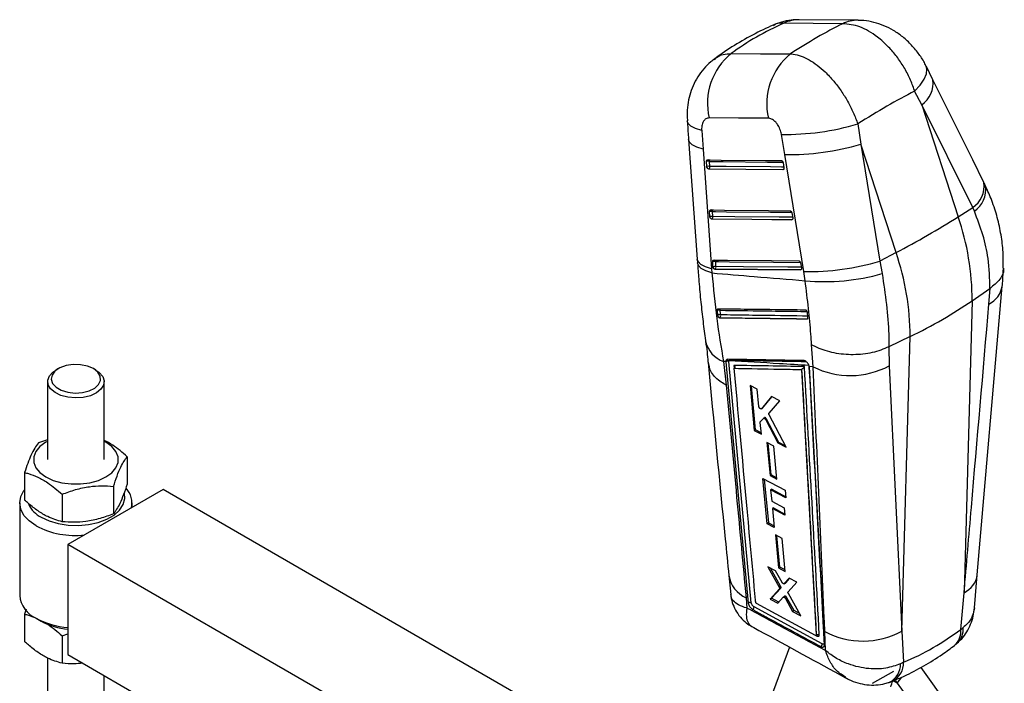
# Model space of a CAD drawing. Extents: x 42 to 497, y 26 to 378.
# Tile 19 of 19: x 311 to 466, y 274 to 378. Entities that reach past the tile are written whole.
import ezdxf

# ---------------------------------------------------------------- set-up
doc = ezdxf.new("R2010")
doc.units = 0
doc.header["$LTSCALE"] = 1.333333
doc.layers.get('0').update_dxf_attribs({"linetype": 'CONTINUOUS'})

msp = doc.modelspace()

# ---------------------------------------------------------------- linework, layer by layer
at = {"color": 7, "linetype": 'CONTINUOUS'}
for p, q in [((442.677976, 377.98361), (433.434001, 378.073923)), ((454.413663, 368.65302), (453.342763, 370.812104)), ((452.655071, 364.72556), (451.546328, 366.854435)), ((452.655071, 364.72556), (458.393796, 347.136403)), ((460.671429, 348.572688), (452.655071, 364.72556)), ((418.105292, 360.651443), (418.316171, 357.717658)), ((442.621411, 361.707521), (443.084705, 358.51641)), ((416.055344, 359.239137), (417.407483, 340.479965)), ((431.139673, 356.89704), (430.619401, 360.057383)), ((418.316171, 357.717658), (419.672288, 338.95696)), ((443.084705, 358.51641), (446.090166, 340.149423)), ((448.635553, 341.503089), (443.084705, 358.51641)), ((418.910678, 355.020777), (418.863006, 355.794865)), ((419.383472, 355.037694), (419.335794, 355.811786)), ((434.148281, 338.532213), (431.139673, 356.89704)), ((418.921718, 354.942827), (418.910678, 355.020777)), ((419.196678, 354.624885), (419.235794, 354.647465)), ((430.870972, 354.516933), (419.196678, 354.624885)), ((430.909923, 354.539419), (430.870972, 354.516933)), ((430.891934, 355.615445), (431.026607, 354.840828)), ((431.026607, 354.840828), (431.031342, 354.806917)), ((419.395317, 347.156045), (419.347599, 347.930119)), ((419.868126, 347.173037), (419.820404, 347.947105)), ((458.393796, 347.136403), (460.671429, 348.572688)), ((460.923567, 347.999654), (460.671429, 348.572688)), ((419.406243, 347.078657), (419.395317, 347.156045)), ((419.681432, 346.760195), (419.720521, 346.78276)), ((432.238744, 346.646487), (419.681432, 346.760195)), ((432.277717, 346.668986), (432.238744, 346.646487)), ((432.259875, 347.745065), (432.394479, 346.970408)), ((432.394479, 346.970408), (432.399268, 346.935961)), ((417.402401, 340.481026), (417.446969, 339.875808)), ((448.635553, 341.503089), (446.090166, 340.149423)), ((419.672288, 338.95696), (419.717867, 338.298694)), ((419.880309, 339.291511), (419.832565, 340.065564)), ((419.891155, 339.214507), (419.880309, 339.291511)), ((420.166496, 338.895691), (420.205569, 338.918247)), ((433.60603, 338.775748), (420.166496, 338.895691)), ((420.353126, 339.308549), (420.305379, 340.082597)), ((433.645015, 338.798253), (433.60603, 338.775748)), ((433.627265, 339.874382), (433.76183, 339.099703)), ((433.76183, 339.099703), (433.766656, 339.064866)), ((446.090166, 340.149423), (446.449175, 338.209968)), ((434.356129, 337.088563), (434.148281, 338.532213)), ((460.596395, 333.941015), (463.382217, 335.86464)), ((461.394094, 290.904512), (465.302539, 336.232612)), ((463.218942, 333.429907), (463.385181, 335.866633)), ((463.385181, 335.866633), (463.382217, 335.86464)), ((460.596395, 333.941015), (459.312173, 288.093057)), ((420.604822, 331.671832), (420.621046, 331.597028)), ((420.928466, 331.281548), (420.939934, 331.288168)), ((434.674378, 331.109074), (434.658834, 331.100101)), ((434.717421, 332.081124), (434.709687, 332.12766)), ((434.8005, 331.338225), (434.717421, 332.081124)), ((450.838151, 328.307701), (447.508783, 326.702003)), ((449.541931, 282.031381), (450.838151, 328.307701)), ((435.606162, 323.583272), (435.358603, 327.055364)), ((447.508783, 326.702003), (447.507143, 326.701202)), ((447.507143, 326.701202), (447.552653, 323.729287)), ((317.087583, 323.283104), (316.694838, 323.056669)), ((322.977464, 323.054486), (322.584885, 323.28119)), ((421.903367, 324.388274), (421.52726, 324.410003)), ((421.52726, 324.410003), (421.949926, 320.683798)), ((421.903367, 324.388274), (421.90549, 324.357821)), ((421.90549, 324.357821), (421.912435, 324.361831)), ((421.90549, 324.357821), (425.425676, 286.47385)), ((421.93825, 324.572128), (421.912435, 324.361831)), ((421.912435, 324.361831), (425.426767, 286.47448)), ((422.381629, 324.39404), (422.392421, 324.511933)), ((425.901894, 286.504214), (422.381629, 324.39404)), ((435.606162, 323.583272), (434.994431, 323.619702)), ((435.005723, 323.52604), (434.994431, 323.619702)), ((435.008757, 323.471505), (435.005723, 323.52604)), ((447.552653, 323.729287), (449.541931, 282.031381)), ((433.790153, 323.145802), (433.797319, 323.150889)), ((433.790153, 323.145802), (436.099971, 281.456169)), ((315.39108, 321.241355), (315.386818, 308.995703)), ((324.275704, 308.992614), (324.279965, 321.238265)), ((426.822132, 320.067541), (425.710272, 320.645461)), ((425.710272, 320.645461), (426.373132, 313.558141)), ((426.56694, 313.670024), (425.911172, 320.541038)), ((427.075359, 317.344708), (426.822132, 320.067541)), ((429.088579, 318.888067), (427.494903, 316.992349)), ((427.649434, 317.081558), (429.127729, 318.867672)), ((430.35597, 318.227694), (429.088579, 318.888067)), ((427.494903, 316.992349), (427.467946, 316.975312)), ((427.470128, 316.971639), (427.625507, 317.061337)), ((427.649434, 317.081558), (427.494903, 316.992349)), ((427.62487, 317.06234), (427.649434, 317.081558)), ((428.681341, 316.284584), (430.35597, 318.227694)), ((427.338103, 314.956156), (427.792304, 315.467173)), ((427.968765, 315.573991), (427.814578, 315.48498)), ((428.195007, 315.500221), (428.04556, 315.413947)), ((431.39586, 310.925877), (428.701942, 316.012446)), ((427.481505, 312.97809), (427.308688, 314.836024)), ((428.16243, 315.263402), (430.081607, 311.615547)), ((428.309986, 315.348589), (428.162431, 315.263408)), ((430.20649, 311.687641), (428.309986, 315.348589)), ((426.56694, 313.670024), (426.373132, 313.558141)), ((426.373132, 313.558141), (427.481505, 312.97809)), ((427.462517, 313.182226), (426.56694, 313.670024)), ((315.38791, 312.12306), (313.934068, 311.612643)), ((429.418341, 311.101251), (428.359858, 311.656447)), ((428.359858, 311.656447), (428.837238, 306.499969)), ((429.011552, 306.600598), (428.537916, 311.563054)), ((429.89296, 305.943083), (429.418341, 311.101251)), ((430.20649, 311.687641), (430.081607, 311.615547)), ((430.081607, 311.615547), (431.39586, 310.925877)), ((431.311051, 311.086016), (430.20649, 311.687641)), ((327.886333, 309.450352), (327.884835, 305.13123)), ((311.77565, 306.961024), (311.77414, 302.641908)), ((429.011552, 306.600598), (428.837238, 306.499969)), ((428.837238, 306.499969), (429.89296, 305.943083)), ((429.875774, 306.129869), (429.011552, 306.600598)), ((325.727904, 304.79874), (325.726405, 300.479617)), ((427.723933, 306.017429), (431.213533, 304.174007)), ((428.385871, 298.928815), (427.723933, 306.017429)), ((427.941468, 305.902512), (428.596029, 299.050136)), ((317.672568, 303.554072), (317.67107, 299.234949)), ((333.549211, 304.29146), (318.582117, 295.65114)), ((415.874609, 256.727855), (333.549211, 304.29146)), ((429.120981, 304.3448), (428.938699, 304.239571)), ((428.938699, 304.239571), (429.102356, 302.47392)), ((431.322716, 302.977921), (428.938699, 304.239571)), ((429.120981, 304.3448), (431.306631, 303.154129)), ((431.213533, 304.174007), (431.322716, 302.977921)), ((311.009456, 302.194082), (311.00441, 287.680715)), ((328.648091, 301.462098), (328.648348, 302.187946)), ((429.102356, 302.47392), (431.062589, 301.434464)), ((429.401936, 301.40358), (429.211731, 301.293777)), ((429.211731, 301.293777), (429.485131, 298.343395)), ((431.17058, 300.253523), (429.211731, 301.293777)), ((429.401936, 301.40358), (431.152628, 300.449857)), ((431.062589, 301.434464), (431.17058, 300.253523)), ((428.596029, 299.050136), (428.385871, 298.928815)), ((429.485131, 298.343395), (428.385871, 298.928815)), ((428.596029, 299.050136), (429.463429, 298.577601)), ((430.752562, 296.597337), (429.702816, 297.157585)), ((429.702816, 297.157585), (430.179653, 292.000701)), ((430.394348, 292.124642), (429.925304, 297.038845)), ((318.582117, 295.65114), (318.576111, 278.371162)), ((426.241945, 233.450536), (318.582117, 295.65114)), ((431.22569, 291.438214), (430.752562, 296.597337)), ((422.376096, 290.77468), (422.671713, 287.796564)), ((429.709169, 291.517929), (428.508541, 292.163689)), ((428.508541, 292.163689), (430.284684, 288.973096)), ((430.509068, 289.102624), (428.936737, 291.933379)), ((430.725349, 289.715675), (429.709169, 291.517929)), ((430.394348, 292.124642), (430.179653, 292.000701)), ((430.179653, 292.000701), (431.22569, 291.438214)), ((431.203141, 291.684102), (430.394348, 292.124642)), ((460.948264, 285.730924), (461.392449, 290.90672)), ((431.078236, 289.524282), (431.056688, 289.513059)), ((431.058787, 289.509312), (431.276436, 289.634958)), ((431.85169, 290.364463), (431.07824, 289.524281)), ((431.295647, 289.649787), (431.07824, 289.524281)), ((431.295647, 289.649787), (431.917391, 290.329055)), ((431.689103, 288.239819), (433.026606, 289.731342)), ((433.026606, 289.731342), (431.85169, 290.364463)), ((430.310109, 288.685545), (428.849562, 287.088317)), ((429.084761, 287.224094), (430.535287, 288.815537)), ((430.509068, 289.102624), (430.284684, 288.973096)), ((430.535287, 288.815537), (430.310111, 288.685544)), ((433.659099, 284.476757), (431.716352, 287.950941)), ((458.778908, 282.339587), (459.312173, 288.093057)), ((425.067096, 287.30443), (425.216894, 285.693112)), ((426.597863, 286.586585), (426.595039, 286.604711)), ((436.001959, 281.399925), (426.715254, 286.424591)), ((429.084761, 287.224094), (428.849562, 287.088317)), ((428.849562, 287.088317), (430.067921, 286.427277)), ((430.225074, 286.602988), (429.084761, 287.224094)), ((430.067921, 286.427277), (430.920012, 287.379966)), ((431.167549, 287.527586), (430.941381, 287.397022)), ((431.370376, 287.474365), (431.144798, 287.344142)), ((431.500924, 287.317052), (431.275373, 287.186844)), ((431.275373, 287.186844), (432.393561, 285.164465)), ((432.622959, 285.296894), (431.500924, 287.317052)), ((311.767924, 284.73743), (311.766413, 280.418315)), ((312.028126, 285.488912), (311.767924, 284.73743)), ((437.039099, 280.060713), (426.326013, 285.871678)), ((432.622959, 285.296894), (432.393561, 285.164465)), ((432.393561, 285.164465), (433.659099, 284.476757)), ((433.453432, 284.844547), (432.622959, 285.296894)), ((313.589054, 284.076655), (314.374225, 283.623238)), ((317.664841, 281.330479), (318.577251, 281.644563)), ((436.101621, 281.457121), (436.099971, 281.456169)), ((436.101618, 281.457123), (436.101664, 281.457579)), ((437.567001, 279.023216), (437.444608, 281.984142)), ((449.541931, 282.031381), (449.815214, 277.170372)), ((458.778908, 282.339587), (459.167442, 282.60817)), ((317.664841, 281.330479), (317.663343, 277.011356)), ((436.07384, 281.392842), (436.087539, 281.40075)), ((318.576111, 278.371162), (426.064438, 216.269643)), ((431.921959, 279.539288), (426.206509, 264.145743)), ((315.375989, 277.836648), (315.370732, 262.734348)), ((449.815214, 277.170372), (449.322074, 276.93055)), ((444.920375, 273.86948), (448.259491, 275.79711)), ((452.500298, 276.34859), (458.202201, 268.403745)), ((324.259618, 262.731258), (324.263914, 275.085025)), ((448.797802, 273.909319), (455.344732, 264.787036))]:
    msp.add_line(p, q, dxfattribs=at)
at = {"color": 8, "linetype": 'CONTINUOUS'}
for p, q in [((423.180773, 323.7956), (423.222417, 323.342177)), ((435.004236, 323.538373), (436.892765, 289.172014)), ((436.072131, 281.393967), (436.262193, 281.290994)), ((448.797802, 273.909319), (448.177973, 274.252433)), ((448.797802, 273.909319), (449.538488, 274.846808))]:
    msp.add_line(p, q, dxfattribs=at)
at = {"color": 7, "linetype": 'CONTINUOUS', "flags": 128}
for points in [[(440.254492, 377.447508), (435.595338, 377.493088), (431.010772, 377.537953)], [(422.727133, 372.754873), (427.34941, 372.736117), (432.050802, 372.716939)], [(462.432387, 352.500572), (460.673385, 356.044703), (454.416447, 368.652962)], [(428.583002, 362.592033), (423.885051, 362.618926), (419.266164, 362.645312)], [(419.025852, 356.060042), (419.458884, 356.056028), (421.191011, 356.039953), (428.119402, 355.975624), (430.612747, 355.952449)], [(419.235794, 354.647465), (425.049281, 354.593704), (430.909923, 354.539419)], [(419.51048, 348.1953), (419.943664, 348.191373), (421.676396, 348.175649), (428.607222, 348.112725), (431.980628, 348.082052)], [(419.720521, 346.78276), (425.975586, 346.72612), (432.277717, 346.668986)], [(419.995471, 340.330766), (420.428755, 340.326892), (422.161897, 340.311406), (429.094371, 340.249428), (433.347974, 340.211356)], [(420.205569, 338.918247), (426.901787, 338.858495), (433.645015, 338.798253)], [(320.8422, 319.523737), (321.904693, 319.791207), (322.783346, 320.227692), (323.400083, 320.794408), (323.700113, 321.440996), (323.65677, 322.110008), (323.273903, 322.742001), (322.58554, 323.280812), (321.652841, 323.678572), (320.558672, 323.899938), (319.400268, 323.925238), (318.28054, 323.75223), (317.29901, 323.396273), (316.542865, 322.889011), (316.079302, 322.275506), (315.949507, 321.610277), (316.165024, 320.952426), (316.706692, 320.36041), (317.526378, 319.886835), (318.551261, 319.573774), (319.690274, 319.449045), (320.8422, 319.523737)], [(320.985824, 318.760252), (319.784932, 318.673235), (318.587795, 318.776568), (317.483189, 319.062591), (316.553047, 319.510088), (315.866349, 320.085872), (315.474025, 320.747239), (315.405176, 321.445136), (315.664912, 322.127799), (316.233951, 322.744614), (316.694838, 323.056669)], [(322.977464, 323.054486), (323.495432, 322.695197), (324.04002, 322.070803), (324.272774, 321.384782), (324.176437, 320.688009), (323.758149, 320.032163), (323.048938, 319.465883), (322.101409, 319.031165), (320.985824, 318.760252)], [(315.387819, 311.865418), (315.117224, 311.717699), (314.186437, 311.043857), (313.538711, 310.267231), (313.206518, 309.426769), (313.206521, 308.564611), (313.538708, 307.723999), (314.186436, 306.947072), (315.117222, 306.272794), (316.284378, 305.734984), (317.629399, 305.360596), (319.084835, 305.168408), (320.577697, 305.16806), (322.033127, 305.359571), (323.378149, 305.733333), (324.54531, 306.270611), (325.476097, 306.944453), (326.123823, 307.721079), (326.456016, 308.561541), (326.456013, 309.423698), (326.123814, 310.264318), (325.476086, 311.041244), (324.545312, 311.715515), (324.276704, 311.862329)], [(313.592613, 298.590881), (312.495803, 299.362971), (311.680792, 300.243746), (311.178912, 301.199351), (311.009449, 302.193063), (311.178914, 303.186696), (311.680798, 304.142063), (311.774714, 304.268151)], [(314.378603, 299.951526), (315.630959, 299.365551), (317.066793, 298.94271), (318.623359, 298.701479), (320.232638, 298.652395), (321.824276, 298.797615), (323.328725, 299.130784), (324.680226, 299.637346), (325.819715, 300.295159), (326.697391, 301.075473), (327.274891, 301.944188), (327.526984, 302.863332), (327.471667, 303.677113)], [(425.425705, 286.473566), (425.427723, 286.456293), (425.429741, 286.439019)]]:
    msp.add_lwpolyline(points, dxfattribs=at)
at = {"color": 8, "linetype": 'CONTINUOUS', "flags": 128}
for points in [[(451.546328, 366.854435), (452.424881, 367.801986), (453.054044, 368.714495), (453.4119, 369.560165), (453.485986, 370.309563), (453.343338, 370.813194)], [(418.105292, 360.651443), (417.131242, 360.972786), (416.415181, 361.355886), (415.981059, 361.787966), (415.84519, 362.178199)], [(418.316171, 357.717658), (417.346303, 358.035031), (416.63166, 358.413729), (416.195902, 358.841198), (416.055242, 359.240102)], [(419.335794, 355.811786), (419.768837, 355.807778), (421.500994, 355.791773), (428.429508, 355.727642), (430.865516, 355.70507)], [(431.011044, 354.930346), (430.624519, 354.933922), (428.892351, 354.949936), (421.963565, 355.013896), (419.383472, 355.037694)], [(430.955925, 354.54681), (430.946858, 354.543933), (430.909923, 354.539419)], [(419.820404, 347.947105), (420.253594, 347.943183), (421.986345, 347.927492), (428.917252, 347.864697), (432.233469, 347.834619)], [(432.378936, 347.059861), (431.99211, 347.063367), (430.259369, 347.079064), (423.328306, 347.141767), (419.868126, 347.173037)], [(432.32353, 346.676296), (432.31461, 346.673483), (432.277717, 346.668986)], [(419.672288, 338.95696), (418.701121, 339.274312), (417.985317, 339.653131), (417.548606, 340.080865), (417.407259, 340.48091)], [(419.717867, 338.298694), (418.746631, 338.629496), (418.030213, 339.021202), (417.592314, 339.46084), (417.448443, 339.88664)], [(420.305379, 340.082597), (420.738669, 340.078733), (422.471822, 340.063274), (429.404352, 340.001384), (433.600864, 339.963896)], [(433.7463, 339.189117), (433.359269, 339.19257), (431.626133, 339.20804), (424.69351, 339.26987), (420.353126, 339.308549)], [(433.6907, 338.805529), (433.681879, 338.80274), (433.645015, 338.798253)]]:
    msp.add_lwpolyline(points, dxfattribs=at)
at = {"color": 8, "linetype": 'CONTINUOUS'}
for centre, radius, start, end in [((433.391147, 372.521462), 5.552601, 89.5418718, 115.38480696), ((442.635089, 372.431576), 5.55219, 89.59890147, 115.38935122), ((450.450992, 368.072806), 4.007745, 303.36392453, 8.31258564), ((419.036361, 355.777346), 0.301408, 6.56109783, 71.14963362), ((430.749536, 354.797735), 0.304058, 301.83588921, 337.32482502), ((458.466563, 351.920085), 4.008304, 303.37211685, 8.31744334), ((458.678783, 351.37158), 4.050794, 303.65280031, 8.7724001), ((419.52098, 347.912629), 0.301402, 6.56809594, 71.15152774), ((432.117268, 346.927321), 0.304107, 301.8438848, 337.48489811), ((420.004545, 340.047495), 0.302875, 6.65520215, 69.9191236), ((433.488088, 339.052483), 0.298762, 301.6855104, 333.50822666), ((461.600738, 336.803807), 3.741896, 295.62350606, 351.37006773), ((420.691442, 332.37487), 0.303634, 13.09456448, 64.00892184), ((434.510376, 331.372252), 0.310096, 301.92940339, 339.42642587), ((434.683839, 331.208983), 0.100356, 264.5904415, 303.0941634), ((422.982287, 328.521716), 4.361569, 192.52665739, 250.51247476), ((422.263387, 324.505603), 0.30033, 21.67676791, 54.70293822), ((426.964236, 291.555616), 4.655289, 189.62379864, 245.9506486), ((457.689346, 291.470291), 3.746902, 295.6651934, 351.34951284), ((455.911566, 281.993972), 2.888096, 311.26859816, 6.8730024), ((456.19808, 282.342999), 2.981179, 313.73136427, 5.10311553), ((446.154284, 276.845384), 3.168934, 297.58995685, 1.54002151), ((446.598286, 277.066432), 3.218607, 297.52177144, 1.85059498)]:
    msp.add_arc(centre, radius, start, end, dxfattribs=at)
at = {"color": 7, "linetype": 'CONTINUOUS'}
for centre, radius, start, end in [((429.174024, 364.9006), 10.161299, 129.37960342, 192.82352262), ((438.486621, 364.856341), 10.159172, 129.30870573, 192.87843189), ((431.222603, 400.142498), 40.089654, 269.13787597, 286.51897802), ((431.817055, 396.765468), 39.874182, 269.02661367, 286.41425333), ((419.132272, 354.884903), 0.948964, 77.6156569, 106.48392967), ((419.179941, 354.110748), 0.949028, 77.6160145, 106.48260691), ((419.326094, 355.058156), 0.420501, 195.91829551, 257.59947987), ((419.019434, 354.952402), 0.373896, 305.356567, 13.18624638), ((419.617008, 347.019851), 0.949299, 77.6279325, 106.48704228), ((419.664721, 346.246337), 0.94876, 77.62026388, 106.49632136), ((419.810985, 347.193693), 0.420773, 195.86620989, 257.58469828), ((419.504075, 347.087673), 0.373925, 305.36946456, 13.19659498), ((376.962184, 476.926918), 153.221034, 297.89013286, 302.1044906), ((419.165546, 333.806828), 41.431066, 0.1855705, 18.76752002), ((409.407303, 328.173514), 41.431066, 0.1855705, 18.76752002), ((420.102052, 339.155822), 0.948817, 77.62580055, 106.5005486), ((420.149812, 338.381637), 0.948948, 77.62834209, 106.49920844), ((420.296098, 339.329294), 0.420898, 195.82620647, 257.5794451), ((419.989078, 339.223138), 0.373934, 305.37708762, 13.20361008), ((434.823808, 378.443491), 39.916995, 269.03032039, 286.39421836), ((437.464375, 369.335148), 32.39604, 264.4942722, 286.10166216), ((420.810652, 331.740816), 0.724675, 75.90104135, 114.29469145), ((420.90812, 331.029206), 0.710603, 76.06747979, 115.26578497), ((421.033678, 331.704006), 0.426274, 194.53439552, 257.29595852), ((420.718455, 331.597674), 0.380588, 305.58699147, 18.57417606), ((422.176814, 323.944105), 0.494359, 65.52442895, 122.3297106), ((422.123011, 324.222691), 0.395275, 47.03311251, 117.86704827), ((441.438977, 335.145861), 12.950491, 243.23107263, 298.16943972), ((325.281371, 302.168877), 3.349979, 346.74773753, 43.76150408), ((316.460024, 304.022442), 4.572163, 206.34654931, 242.91977677), ((319.727223, 310.26212), 13.185267, 242.2727879, 276.38467474), ((315.324978, 288.050616), 4.336374, 184.89338682, 246.38055601), ((319.430229, 294.942166), 12.336019, 241.73005702, 266.03667788), ((319.39316, 292.844934), 10.49898, 241.43443957, 265.54426338), ((436.097199, 281.289646), 0.165, 0.46830101, 57.26686214), ((443.448716, 293.417299), 12.913807, 242.29384585, 298.15362241), ((440.332562, 276.113837), 7.966716, 339.56303744, 346.16116985), ((450.836579, 275.356462), 2.500167, 203.16980692, 215.36749365)]:
    msp.add_arc(centre, radius, start, end, dxfattribs=at)
for centre, major_axis, ratio, start_param, end_param in [((486.800946, 302.733931), (70.191362, -64.557317), 0.6605206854, 2.8635253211, 3.011641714), ((416.959134, 303.408132), (50.362534, 76.043196), 0.40886081, 0.6131840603, 0.7598881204), ((416.959134, 303.408132), (60.32407, 66.618211), 0.3023386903, 0.6735393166, 0.8332004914), ((428.138213, 315.313476), (-0.176132, 0.257248), 0.5310550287, 4.4922722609, 5.1144542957), ((431.336768, 287.266507), (-0.176839, 0.25828), 0.5310550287, 4.5486257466, 5.2213494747), ((400.086757, 369.273913), (-55.560342, 89.101856), 0.6153700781, 3.0402559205, 3.2005023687)]:
    msp.add_ellipse(centre, major_axis=major_axis, ratio=ratio, start_param=start_param, end_param=end_param, dxfattribs=at)
for points, knots in [([(433.433968, 378.054519), (433.009658, 378.050183), (432.06262, 378.040507), (430.676401, 377.766209), (429.771345, 377.399071), (429.352362, 377.22911)], [0, 0, 0, 0, 0.3035956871, 0.6776093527, 1, 1, 1, 1]), ([(451.546328, 366.854435), (451.534176, 366.893084), (451.326816, 367.552587), (450.828589, 368.833393), (449.891391, 370.628292), (448.762084, 372.299171), (447.373551, 373.93646), (445.44067, 375.666497), (442.907493, 377.16661), (441.140881, 377.353658), (440.254492, 377.447508)], [0, 0, 0, 0, 0.0069226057, 0.1181261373, 0.2293286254, 0.3393858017, 0.4494416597, 0.5884000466, 0.7934816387, 1, 1, 1, 1]), ([(453.328843, 370.799838), (453.278979, 370.913279), (452.995325, 371.558586), (452.255824, 372.669884), (451.098354, 374.107766), (449.738637, 375.365834), (448.267513, 376.394139), (446.748033, 377.169138), (445.178721, 377.687086), (443.813308, 377.957733), (442.977222, 377.954348), (442.67665, 377.953131)], [0, 0, 0, 0, 0.02762316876, 0.15713317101, 0.29336668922, 0.43463328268, 0.56459690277, 0.69119267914, 0.81392760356, 0.93310725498, 1, 1, 1, 1]), ([(429.328974, 377.227597), (428.801438, 376.99112), (427.123001, 376.238734), (424.421765, 374.783378), (421.886087, 373.201038), (420.4886, 372.177925), (420.079266, 371.878248)], [0, 0, 0, 0, 0.1600174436, 0.5091197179, 0.856217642, 1, 1, 1, 1]), ([(432.050802, 372.716939), (432.196534, 372.705), (432.725139, 372.661696), (433.696246, 372.403381), (435.372977, 371.629263), (437.150787, 370.283933), (438.819771, 368.499743), (440.011944, 366.928731), (441.049925, 365.264019), (441.949454, 363.503438), (442.397425, 362.306162), (442.621411, 361.707521)], [0, 0, 0, 0, 0.03977934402, 0.1442884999, 0.24879719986, 0.45327996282, 0.56941905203, 0.67643449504, 0.78345092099, 0.89172498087, 1, 1, 1, 1]), ([(420.097372, 371.86114), (419.908036, 371.73083), (419.288215, 371.304236), (418.398107, 370.370156), (417.457145, 369.11255), (416.726382, 367.718233), (416.199645, 366.240735), (415.888243, 364.669647), (415.772141, 363.30408), (415.84778, 362.465608), (415.873396, 362.181651)], [0, 0, 0, 0, 0.0622888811, 0.2039126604, 0.3475847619, 0.4882282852, 0.6302965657, 0.7726456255, 0.9230042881, 1, 1, 1, 1]), ([(415.845422, 362.18062), (415.893732, 361.494411), (415.962748, 360.514096), (416.034956, 359.533052), (416.05662, 359.238728)], [0, 0, 0, 0, 0.6999889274, 1, 1, 1, 1]), ([(419.266164, 362.645312), (419.097419, 362.62373), (418.927893, 362.602049), (418.634926, 362.429867), (418.415011, 362.209607), (418.175172, 361.69088), (418.083785, 361.164069), (418.100365, 360.76887), (418.105292, 360.651443)], [0, 0, 0, 0, 0.2351559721, 0.236245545, 0.472330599, 0.6352486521, 0.8916200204, 1, 1, 1, 1]), ([(430.619401, 360.057383), (430.618284, 360.064077), (430.571257, 360.345999), (430.414513, 360.910855), (430.08142, 361.549489), (429.680841, 362.063084), (429.230194, 362.439972), (428.825864, 362.583142), (428.616611, 362.590802), (428.583002, 362.592033)], [0, 0, 0, 0, 0.0052187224, 0.2197876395, 0.4346529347, 0.5507199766, 0.7539125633, 0.9604742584, 1, 1, 1, 1]), ([(418.863006, 355.794865), (418.862579, 355.805381), (418.860696, 355.851736), (418.871658, 355.928843), (418.909572, 356.006738), (418.963668, 356.052898), (419.006632, 356.057834), (419.025852, 356.060042)], [0, 0, 0, 0, 0.0715164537, 0.315239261, 0.5589705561, 0.8026994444, 1, 1, 1, 1]), ([(430.612747, 355.952449), (430.617468, 355.952261), (430.646552, 355.951101), (430.703044, 355.931056), (430.776725, 355.869918), (430.838629, 355.780917), (430.876171, 355.690942), (430.887895, 355.634789), (430.891934, 355.615445)], [0, 0, 0, 0, 0.0410623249, 0.2529577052, 0.4648560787, 0.6767508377, 0.8886435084, 1, 1, 1, 1]), ([(419.196678, 354.624885), (419.171964, 354.628709), (419.122543, 354.636356), (419.047917, 354.693016), (418.983518, 354.776254), (418.941658, 354.865014), (418.926954, 354.922394), (418.921718, 354.942827)], [0, 0, 0, 0, 0.2178064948, 0.4355555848, 0.654704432, 0.8770453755, 1, 1, 1, 1]), ([(431.031342, 354.806917), (431.032783, 354.769856), (431.035667, 354.695716), (431.006968, 354.603416), (430.957307, 354.539783), (430.90704, 354.518069), (430.87697, 354.517122), (430.870972, 354.516933)], [0, 0, 0, 0, 0.2374428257, 0.47500248, 0.7104289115, 0.9422376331, 1, 1, 1, 1]), ([(462.679391, 351.992955), (462.623354, 352.11171), (462.543091, 352.281806), (462.454854, 352.450925), (462.428221, 352.501972)], [0, 0, 0, 0, 0.6981589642, 1, 1, 1, 1]), ([(465.472645, 339.031296), (465.476829, 339.879548), (465.485445, 341.626043), (465.157759, 344.29472), (464.56429, 347.006355), (463.750322, 349.587494), (463.00848, 351.214873), (462.662081, 351.974767)], [0, 0, 0, 0, 0.1941061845, 0.3996516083, 0.6073536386, 0.8166565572, 1, 1, 1, 1]), ([(419.347599, 347.930119), (419.347168, 347.940822), (419.345294, 347.987359), (419.356387, 348.064572), (419.39443, 348.142328), (419.44853, 348.188222), (419.491381, 348.193118), (419.51048, 348.1953)], [0, 0, 0, 0, 0.0727977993, 0.3165330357, 0.5602833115, 0.8040229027, 1, 1, 1, 1]), ([(431.980628, 348.082052), (431.985475, 348.081855), (432.0147, 348.080668), (432.071339, 348.060447), (432.145002, 347.999168), (432.20684, 347.910057), (432.244216, 347.820204), (432.255881, 347.76423), (432.259875, 347.745065)], [0, 0, 0, 0, 0.04213030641, 0.25401756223, 0.46590557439, 0.67778905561, 0.88967627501, 1, 1, 1, 1]), ([(463.382217, 335.86464), (463.343747, 337.431986), (463.276099, 340.188151), (462.363296, 344.301998), (461.40635, 346.759722), (460.923567, 347.999654)], [0, 0, 0, 0, 0.3951361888, 0.6948434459, 1, 1, 1, 1]), ([(419.681432, 346.760195), (419.65671, 346.764012), (419.607273, 346.771647), (419.532622, 346.828316), (419.468195, 346.911517), (419.426234, 347.000454), (419.411515, 347.058031), (419.406243, 347.078657)], [0, 0, 0, 0, 0.2175585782, 0.4350690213, 0.6539499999, 0.876028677, 1, 1, 1, 1]), ([(432.399268, 346.935961), (432.400661, 346.898907), (432.403448, 346.82479), (432.374591, 346.7326), (432.324809, 346.669108), (432.274589, 346.64757), (432.244621, 346.646665), (432.238744, 346.646487)], [0, 0, 0, 0, 0.237759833, 0.4755722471, 0.7113027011, 0.9433822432, 1, 1, 1, 1]), ([(419.832565, 340.065564), (419.832131, 340.076395), (419.83026, 340.12306), (419.841449, 340.200344), (419.879575, 340.278011), (419.933678, 340.323729), (419.976454, 340.3286), (419.995471, 340.330766)], [0, 0, 0, 0, 0.073673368, 0.3174250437, 0.561164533, 0.8049138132, 1, 1, 1, 1]), ([(433.347974, 340.211356), (433.352907, 340.211153), (433.382224, 340.209949), (433.438971, 340.189594), (433.512625, 340.128236), (433.57441, 340.039029), (433.61168, 339.94927), (433.623303, 339.893422), (433.627265, 339.874382)], [0, 0, 0, 0, 0.0428667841, 0.2547485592, 0.4666304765, 0.6785246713, 0.8903984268, 1, 1, 1, 1]), ([(417.454931, 339.886127), (417.512172, 339.039265), (417.644724, 337.078208), (417.920953, 334.12072), (418.263924, 331.036151), (418.536334, 328.855441), (418.701873, 327.749239), (418.727857, 327.575607)], [0, 0, 0, 0, 0.1932864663, 0.4475885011, 0.6994948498, 0.95283194, 1, 1, 1, 1]), ([(420.166496, 338.895691), (420.141769, 338.899506), (420.092321, 338.907135), (420.017652, 338.963782), (419.953214, 339.046987), (419.911177, 339.136037), (419.896451, 339.193748), (419.891155, 339.214507)], [0, 0, 0, 0, 0.21739111, 0.4347309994, 0.6534414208, 0.8753441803, 1, 1, 1, 1]), ([(433.766656, 339.064866), (433.768015, 339.027821), (433.770735, 338.953719), (433.741782, 338.861606), (433.691905, 338.798223), (433.641713, 338.776821), (433.611824, 338.775922), (433.60603, 338.775748)], [0, 0, 0, 0, 0.2379492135, 0.4759751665, 0.7118758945, 0.9441496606, 1, 1, 1, 1]), ([(465.481408, 339.031924), (465.483729, 339.022964), (465.635139, 338.438469), (465.040988, 337.259554), (463.937117, 336.33094), (463.385181, 335.866633)], [0, 0, 0, 0, 0.0077238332, 0.5038615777, 1, 1, 1, 1]), ([(465.31224, 336.238548), (465.316547, 336.282007), (465.40854, 337.210201), (465.44464, 338.113545), (465.479051, 338.974593)], [0, 0, 0, 0, 0.0468218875, 1, 1, 1, 1]), ([(419.717867, 338.298694), (421.936491, 338.11355), (426.816484, 337.706313), (431.695366, 337.306569), (434.356129, 337.088563)], [0, 0, 0, 0, 0.454636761, 1, 1, 1, 1]), ([(419.717867, 338.298694), (419.944866, 335.881733), (420.404588, 330.986884), (421.149944, 326.620412), (421.52726, 324.410003)], [0, 0, 0, 0, 0.4937766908, 1, 1, 1, 1]), ([(435.358603, 327.055364), (435.324615, 327.60431), (435.21272, 329.411524), (434.897291, 332.72505), (434.53789, 335.62298), (434.356129, 337.088563)], [0, 0, 0, 0, 0.1773839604, 0.5839749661, 1, 1, 1, 1]), ([(446.449175, 338.209968), (446.69356, 336.578836), (447.188956, 333.272345), (447.478043, 329.465842), (447.501487, 327.358009), (447.508783, 326.702003)], [0, 0, 0, 0, 0.4014108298, 0.8137051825, 1, 1, 1, 1]), ([(420.654302, 332.644073), (420.632288, 332.641225), (420.586975, 332.635363), (420.53732, 332.584181), (420.509228, 332.505602), (420.508154, 332.43799), (420.512369, 332.402406), (420.512499, 332.401314)], [0, 0, 0, 0, 0.2376045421, 0.4890812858, 0.7405593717, 0.9920419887, 1, 1, 1, 1]), ([(434.404872, 332.472979), (434.263628, 332.474693), (433.547209, 332.483389), (430.530399, 332.520126), (426.087404, 332.575042), (422.221629, 332.624159), (420.654302, 332.644073)], [0, 0, 0, 0, 0.0307991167, 0.1562194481, 0.6579006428, 1, 1, 1, 1]), ([(434.709687, 332.12766), (434.699532, 332.163736), (434.679222, 332.235891), (434.620741, 332.335834), (434.549378, 332.414374), (434.473438, 332.46371), (434.426648, 332.470035), (434.404872, 332.472979)], [0, 0, 0, 0, 0.2053063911, 0.4106261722, 0.6159436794, 0.8212656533, 1, 1, 1, 1]), ([(450.838151, 328.307701), (452.571014, 329.182273), (456.036741, 330.931416), (459.07651, 332.937815), (460.596395, 333.941015)], [0, 0, 0, 0, 0.50000000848, 1, 1, 1, 1]), ([(459.312173, 288.093057), (459.693995, 292.551016), (460.98793, 307.658334), (462.296508, 322.774389), (463.218942, 333.429907)], [0, 0, 0, 0, 0.2950860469, 1, 1, 1, 1]), ([(420.512499, 332.401314), (420.537277, 332.200152), (420.567277, 331.956605), (420.599257, 331.714044), (420.604822, 331.671832)], [0, 0, 0, 0, 0.8259724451, 1, 1, 1, 1]), ([(420.621046, 331.597028), (420.634072, 331.561482), (420.660124, 331.490389), (420.725709, 331.395768), (420.801788, 331.324458), (420.872679, 331.287283), (420.912959, 331.283142), (420.928466, 331.281548)], [0, 0, 0, 0, 0.2163392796, 0.43269175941, 0.64888973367, 0.86483622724, 1, 1, 1, 1]), ([(420.928466, 331.281548), (422.108655, 331.265606), (424.469034, 331.233722), (429.045243, 331.172898), (432.442659, 331.12884), (434.658834, 331.100101)], [0, 0, 0, 0, 0.25798832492, 0.51597678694, 1, 1, 1, 1]), ([(420.939934, 331.288168), (423.301172, 331.256785), (427.877424, 331.195962), (432.457509, 331.137413), (434.674378, 331.109074)], [0, 0, 0, 0, 0.5159766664, 1, 1, 1, 1]), ([(421.079219, 331.718904), (421.065713, 331.821604), (421.034011, 332.062679), (421.004258, 332.304728), (420.98718, 332.443661)], [0, 0, 0, 0, 0.4260117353, 1, 1, 1, 1]), ([(434.658834, 331.100101), (434.682057, 331.103283), (434.7285, 331.109647), (434.777162, 331.163555), (434.804474, 331.241239), (434.801796, 331.306602), (434.8005, 331.338225)], [0, 0, 0, 0, 0.25386911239, 0.50772412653, 0.76182998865, 1, 1, 1, 1]), ([(418.72144, 327.558006), (418.876656, 326.465627), (419.0354, 325.348428), (419.10067, 324.300678), (419.10212, 324.277402)], [0, 0, 0, 0, 0.9777846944, 1, 1, 1, 1]), ([(447.507143, 326.701202), (446.665689, 326.361388), (444.982782, 325.681761), (441.914036, 325.371575), (438.87043, 325.64418), (436.738532, 326.323345), (435.673298, 326.870095), (435.395671, 327.033541), (435.358603, 327.055364)], [0, 0, 0, 0, 0.2280471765, 0.4560941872, 0.6841462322, 0.912206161, 0.9882780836, 1, 1, 1, 1]), ([(422.187548, 324.749055), (422.134808, 324.742404), (422.029332, 324.729104), (421.930987, 324.612716), (421.900969, 324.485044), (421.902995, 324.40327), (421.903367, 324.388274)], [0, 0, 0, 0, 0.3099389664, 0.61985829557, 0.93029047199, 1, 1, 1, 1]), ([(434.14275, 324.544462), (432.149338, 324.578019), (428.162513, 324.645133), (424.179203, 324.714414), (422.187548, 324.749055)], [0, 0, 0, 0, 0.4999999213, 1, 1, 1, 1]), ([(419.111172, 324.253789), (419.998036, 314.994838), (421.067898, 303.825372), (422.18823, 292.683324), (422.37986, 290.777498)], [0, 0, 0, 0, 0.8289519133, 1, 1, 1, 1]), ([(421.949926, 320.683798), (421.895751, 320.712422), (421.537087, 320.901925), (420.549486, 321.542908), (419.415302, 322.705203), (419.262016, 323.807739), (419.194914, 324.290386)], [0, 0, 0, 0, 0.032665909, 0.2162648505, 0.6569116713, 1, 1, 1, 1]), ([(422.392421, 324.511933), (422.395331, 324.519486), (422.409336, 324.555844), (422.452393, 324.605269), (422.512435, 324.612778), (422.542478, 324.616536)], [0, 0, 0, 0, 0.1158482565, 0.5576048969, 1, 1, 1, 1]), ([(422.542478, 324.616536), (424.533839, 324.580764), (428.516564, 324.509221), (432.502786, 324.43987), (434.495898, 324.405194)], [0, 0, 0, 0, 0.4999997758, 1, 1, 1, 1]), ([(434.24318, 323.599014), (432.362974, 323.632046), (428.674415, 323.696849), (424.98805, 323.763113), (423.180773, 323.7956)], [0, 0, 0, 0, 0.5097399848, 1, 1, 1, 1]), ([(423.180773, 323.7956), (423.181665, 323.794582), (423.187581, 323.78783), (423.222531, 323.7459), (423.270723, 323.667003), (423.301881, 323.558081), (423.299523, 323.462954), (423.270691, 323.384745), (423.232036, 323.349667), (423.213952, 323.333257)], [0, 0, 0, 0, 0.0070987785, 0.0471004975, 0.2872240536, 0.4949081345, 0.6762680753, 0.8485499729, 1, 1, 1, 1]), ([(423.213952, 323.333257), (423.288808, 323.33191), (423.932909, 323.320323), (426.854229, 323.267946), (430.304764, 323.206794), (433.186792, 323.156361), (433.790153, 323.145802)], [0, 0, 0, 0, 0.0212418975, 0.1827758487, 0.8289118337, 1, 1, 1, 1]), ([(426.595039, 286.604711), (426.585425, 286.707833), (426.50982, 287.518799), (426.170688, 291.161498), (425.046682, 303.295363), (424.000655, 314.731958), (423.213952, 323.333257)], [0, 0, 0, 0, 0.0084306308, 0.0663000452, 0.297777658, 1, 1, 1, 1]), ([(433.797319, 323.150889), (433.813474, 323.163165), (433.85006, 323.190967), (433.92244, 323.253836), (434.026305, 323.352322), (434.142866, 323.475879), (434.212461, 323.559128), (434.242704, 323.598395), (434.24318, 323.599014)], [0, 0, 0, 0, 0.0842051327, 0.190693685, 0.3587691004, 0.6628344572, 0.9946870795, 1, 1, 1, 1]), ([(434.934756, 323.822474), (434.930973, 323.83171), (434.895266, 323.918901), (434.803642, 324.085445), (434.633204, 324.294132), (434.440358, 324.45129), (434.270321, 324.531945), (434.177615, 324.541041), (434.14275, 324.544462)], [0, 0, 0, 0, 0.0251759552, 0.2376746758, 0.4499232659, 0.6616008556, 0.8727318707, 1, 1, 1, 1]), ([(436.577292, 281.474433), (436.196806, 288.419156), (435.427257, 302.46516), (434.640794, 316.502243), (434.24318, 323.599014)], [0, 0, 0, 0, 0.4944268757, 1, 1, 1, 1]), ([(434.994431, 323.619702), (434.988027, 323.650378), (434.974242, 323.716408), (434.948525, 323.785487), (434.934756, 323.822474)], [0, 0, 0, 0, 0.4645792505, 1, 1, 1, 1]), ([(437.387794, 279.960589), (437.378461, 280.135567), (437.331794, 281.010461), (437.135347, 284.684759), (436.363237, 299.019206), (435.608537, 312.643733), (435.008757, 323.471505)], [0, 0, 0, 0, 0.0120561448, 0.0602811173, 0.253180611, 1, 1, 1, 1]), ([(437.444608, 281.984142), (437.415119, 282.68895), (436.835171, 296.550398), (436.204636, 310.419432), (435.606162, 323.583272)], [0, 0, 0, 0, 0.0508466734, 1, 1, 1, 1]), ([(433.797319, 323.150889), (433.797358, 323.15019), (434.187912, 316.196093), (434.962411, 302.302399), (435.722129, 288.401072), (436.101621, 281.457121)], [0, 0, 0, 0, 0.0000503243, 0.5005080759, 1, 1, 1, 1]), ([(421.949926, 320.683798), (422.500318, 314.80697), (423.543845, 303.66469), (424.578265, 292.554647), (425.067096, 287.30443)], [0, 0, 0, 0, 0.5274350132, 1, 1, 1, 1]), ([(427.259, 317.026689), (427.234548, 317.049098), (427.185648, 317.093912), (427.126752, 317.182087), (427.087696, 317.269316), (427.079199, 317.321239), (427.075359, 317.344708)], [0, 0, 0, 0, 0.26096464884, 0.52188200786, 0.78389564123, 1, 1, 1, 1]), ([(427.447247, 316.962224), (427.426604, 316.960052), (427.385401, 316.955717), (427.317427, 316.983403), (427.275748, 317.014282), (427.259, 317.026689)], [0, 0, 0, 0, 0.3752351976, 0.7489496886, 1, 1, 1, 1]), ([(427.816767, 315.481182), (427.82467, 315.486702), (427.848206, 315.503143), (427.906589, 315.497501), (427.978275, 315.4687), (428.024453, 315.431123), (428.04556, 315.413947)], [0, 0, 0, 0, 0.1513366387, 0.45072127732, 0.74892980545, 1, 1, 1, 1]), ([(428.195007, 315.500221), (428.170337, 315.52056), (428.120998, 315.561236), (428.04814, 315.587677), (427.996056, 315.590133), (427.975785, 315.575266), (427.970369, 315.571294)], [0, 0, 0, 0, 0.2971058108, 0.5942095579, 0.8915786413, 1, 1, 1, 1]), ([(428.701942, 316.012446), (428.68792, 316.042966), (428.659879, 316.104005), (428.647899, 316.19005), (428.657571, 316.250623), (428.675118, 316.275693), (428.681341, 316.284584)], [0, 0, 0, 0, 0.2815127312, 0.5630149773, 0.8450324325, 1, 1, 1, 1]), ([(427.308688, 314.836024), (427.308335, 314.862301), (427.307677, 314.911316), (427.328462, 314.941947), (427.338103, 314.956156)], [0, 0, 0, 0, 0.5361119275, 1, 1, 1, 1]), ([(428.04556, 315.413947), (428.069895, 315.389619), (428.114755, 315.34477), (428.147465, 315.288948), (428.162431, 315.263408)], [0, 0, 0, 0, 0.542466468, 1, 1, 1, 1]), ([(313.934068, 311.612643), (313.746785, 311.361022), (313.368157, 310.852322), (312.807068, 309.755499), (312.27058, 308.434349), (311.941632, 307.455124), (311.77565, 306.961024)], [0, 0, 0, 0, 0.2646019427, 0.5349422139, 0.7653399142, 1, 1, 1, 1]), ([(327.886333, 309.450352), (327.135419, 310.104169), (325.946857, 311.139044), (324.726219, 311.782835), (324.27676, 312.019889)], [0, 0, 0, 0, 0.6317836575, 1, 1, 1, 1]), ([(325.727904, 304.79874), (325.915292, 305.354564), (326.294133, 306.478264), (326.85532, 307.800078), (327.391669, 308.791003), (327.720441, 309.229231), (327.886333, 309.450352)], [0, 0, 0, 0, 0.2646019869, 0.5349418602, 0.7653404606, 1, 1, 1, 1]), ([(311.77565, 306.961024), (311.974269, 306.909473), (312.658185, 306.731966), (313.868175, 306.277295), (315.668715, 305.274612), (316.922176, 304.19837), (317.672568, 303.554072)], [0, 0, 0, 0, 0.1033332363, 0.3558131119, 0.6143533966, 1, 1, 1, 1]), ([(317.672568, 303.554072), (318.37176, 303.814201), (319.785306, 304.340102), (321.87956, 304.776176), (323.881443, 304.920395), (325.108668, 304.839538), (325.727904, 304.79874)], [0, 0, 0, 0, 0.26460221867, 0.53494275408, 0.76534065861, 1, 1, 1, 1]), ([(327.884835, 305.13123), (327.697446, 304.575406), (327.318605, 303.451705), (326.757418, 302.129892), (326.221069, 301.138967), (325.892297, 300.700739), (325.726405, 300.479617)], [0, 0, 0, 0, 0.264602, 0.5349418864, 0.7653404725, 1, 1, 1, 1]), ([(317.67107, 299.234949), (316.920533, 299.457796), (315.679349, 299.826323), (313.879375, 300.898745), (312.668847, 301.840232), (311.972716, 302.46398), (311.77414, 302.641908)], [0, 0, 0, 0, 0.3856430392, 0.6377488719, 0.8966657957, 1, 1, 1, 1]), ([(325.726405, 300.479617), (325.027213, 300.219488), (323.613667, 299.693587), (321.519413, 299.257513), (319.51753, 299.113294), (318.290305, 299.194151), (317.67107, 299.234949)], [0, 0, 0, 0, 0.26460219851, 0.53494272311, 0.76534064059, 1, 1, 1, 1]), ([(430.872774, 289.547419), (430.847774, 289.568068), (430.797779, 289.609361), (430.750213, 289.673354), (430.728983, 289.709488), (430.725349, 289.715675)], [0, 0, 0, 0, 0.4532289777, 0.9063905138, 1, 1, 1, 1]), ([(431.028112, 289.498174), (431.006451, 289.497514), (430.963497, 289.496207), (430.906911, 289.523806), (430.877276, 289.544305), (430.872774, 289.547419)], [0, 0, 0, 0, 0.4631628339, 0.918434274, 1, 1, 1, 1]), ([(431.275038, 289.637698), (431.279309, 289.638848), (431.287405, 289.641027), (431.293, 289.646978), (431.295644, 289.649789)], [0, 0, 0, 0, 0.5275501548, 1, 1, 1, 1]), ([(422.693156, 287.801641), (422.696728, 287.697028), (422.714735, 287.169594), (422.992, 286.23995), (423.542421, 285.045785), (424.352335, 284.004123), (425.198025, 283.23908), (425.788384, 282.921935), (426.006273, 282.804884)], [0, 0, 0, 0, 0.0501740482, 0.2529675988, 0.4585807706, 0.6791016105, 0.8815633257, 1, 1, 1, 1]), ([(430.284682, 288.97309), (430.299511, 288.942513), (430.329167, 288.881359), (430.344648, 288.793675), (430.337981, 288.725721), (430.31847, 288.697594), (430.310111, 288.685544)], [0, 0, 0, 0, 0.2663601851, 0.5327164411, 0.7997989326, 1, 1, 1, 1]), ([(430.535288, 288.815536), (430.545826, 288.83221), (430.566899, 288.865556), (430.567365, 288.944351), (430.547196, 289.026701), (430.520477, 289.079905), (430.509067, 289.102625)], [0, 0, 0, 0, 0.26674688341, 0.53345797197, 0.80077138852, 1, 1, 1, 1]), ([(431.716352, 287.950941), (431.701394, 287.981432), (431.671479, 288.04241), (431.655375, 288.130224), (431.66141, 288.19886), (431.680749, 288.22746), (431.689105, 288.239818)], [0, 0, 0, 0, 0.2655574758, 0.5310825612, 0.7973857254, 1, 1, 1, 1]), ([(425.901871, 286.504468), (425.866933, 286.519197), (425.797056, 286.548654), (425.663619, 286.554655), (425.530498, 286.531684), (425.461362, 286.493378), (425.426793, 286.474225)], [0, 0, 0, 0, 0.24999949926, 0.50000140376, 0.75000102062, 1, 1, 1, 1]), ([(425.429741, 286.439019), (425.447505, 286.356378), (425.483032, 286.191102), (425.619207, 285.92693), (425.798699, 285.689547), (425.974847, 285.528365), (426.081435, 285.464608), (426.11777, 285.442873)], [0, 0, 0, 0, 0.2215852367, 0.44315539, 0.6645573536, 0.88564876, 1, 1, 1, 1]), ([(426.326012, 285.871685), (426.296076, 285.890166), (426.222845, 285.935377), (426.109063, 286.047578), (426.003243, 286.197393), (425.927191, 286.358592), (425.910203, 286.456392), (425.901896, 286.504213)], [0, 0, 0, 0, 0.1483070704, 0.362794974, 0.5777571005, 0.7935354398, 1, 1, 1, 1]), ([(426.715253, 286.424604), (426.702734, 286.432844), (426.677694, 286.449326), (426.642893, 286.488519), (426.615307, 286.533001), (426.602368, 286.566762), (426.598475, 286.583891), (426.597863, 286.586585)], [0, 0, 0, 0, 0.23924920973, 0.47852297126, 0.71738351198, 0.95555481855, 1, 1, 1, 1]), ([(430.943563, 287.393207), (430.951549, 287.398732), (430.974959, 287.414926), (431.032794, 287.40841), (431.094907, 287.381831), (431.132272, 287.353605), (431.144798, 287.344142)], [0, 0, 0, 0, 0.1717168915, 0.5033324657, 0.8334951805, 1, 1, 1, 1]), ([(431.144798, 287.344142), (431.16959, 287.321711), (431.219084, 287.276931), (431.256632, 287.216837), (431.275373, 287.186844)], [0, 0, 0, 0, 0.50090167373, 1, 1, 1, 1]), ([(431.370376, 287.474365), (431.345379, 287.492115), (431.295387, 287.527613), (431.225164, 287.544077), (431.183224, 287.539631), (431.168265, 287.52775), (431.16772, 287.527318)], [0, 0, 0, 0, 0.3290429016, 0.6580733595, 0.9875546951, 1, 1, 1, 1]), ([(311.767924, 284.73743), (311.966324, 284.687539), (312.527911, 284.546319), (313.106149, 284.307222), (313.480104, 284.152595)], [0, 0, 0, 0, 0.353285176, 1, 1, 1, 1]), ([(425.216894, 285.693112), (427.266289, 284.589095), (431.385415, 282.370105), (435.499701, 280.142512), (437.567001, 279.023216)], [0, 0, 0, 0, 0.4975314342, 1, 1, 1, 1]), ([(426.117771, 285.442867), (426.256824, 285.367605), (427.038078, 284.944756), (430.610293, 283.010308), (434.039832, 281.147334), (436.827978, 279.632775)], [0, 0, 0, 0, 0.0389186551, 0.2186604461, 1, 1, 1, 1]), ([(426.117805, 285.442854), (426.126818, 285.449539), (426.151997, 285.468215), (426.191743, 285.507421), (426.234073, 285.56139), (426.270246, 285.6218), (426.298777, 285.685905), (426.318187, 285.750849), (426.328563, 285.814472), (426.326863, 285.852614), (426.326012, 285.871685)], [0, 0, 0, 0, 0.073776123, 0.2060953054, 0.338412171, 0.4707286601, 0.6030464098, 0.735368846, 0.8676823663, 1, 1, 1, 1]), ([(458.240083, 280.212945), (458.480114, 280.424635), (459.053084, 280.929952), (459.761368, 281.930392), (460.369424, 283.124394), (460.783101, 284.405439), (460.893082, 285.284373), (460.948216, 285.724993)], [0, 0, 0, 0, 0.1517776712, 0.3623027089, 0.5782964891, 0.7885948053, 1, 1, 1, 1]), ([(315.099011, 283.305821), (315.199208, 283.250407), (316.068859, 282.769439), (316.91563, 282.005978), (317.664841, 281.330479)], [0, 0, 0, 0, 0.1152141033, 1, 1, 1, 1]), ([(425.993065, 282.783108), (426.363996, 282.580818), (431.273099, 279.903609), (436.168387, 277.218683), (440.693788, 274.736631)], [0, 0, 0, 0, 0.0755598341, 1, 1, 1, 1]), ([(436.099971, 281.456169), (436.099429, 281.443848), (436.098335, 281.419012), (436.081537, 281.394803), (436.055322, 281.384269), (436.026883, 281.387922), (436.008364, 281.396841), (436.001959, 281.399925)], [0, 0, 0, 0, 0.2177502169, 0.4389216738, 0.6604378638, 0.8825754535, 1, 1, 1, 1]), ([(436.089598, 281.398277), (436.094251, 281.4021), (436.120446, 281.423625), (436.170083, 281.428587), (436.200119, 281.422225), (436.196698, 281.423554), (436.196133, 281.423773)], [0, 0, 0, 0, 0.1117336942, 0.6290941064, 0.9387221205, 1, 1, 1, 1]), ([(436.101664, 281.457579), (436.136318, 281.476097), (436.205624, 281.513133), (436.338894, 281.532645), (436.472423, 281.522614), (436.542336, 281.490494), (436.577292, 281.474433)], [0, 0, 0, 0, 0.2499989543, 0.5000000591, 0.749999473, 1, 1, 1, 1]), ([(436.262193, 281.290994), (436.302701, 281.273495), (436.380683, 281.239808), (436.478657, 281.251468), (436.547708, 281.30701), (436.577632, 281.389672), (436.577379, 281.452756), (436.577292, 281.474433)], [0, 0, 0, 0, 0.22995694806, 0.44268793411, 0.66339304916, 0.88433563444, 1, 1, 1, 1]), ([(317.663343, 277.011356), (316.912802, 277.234205), (315.671618, 277.602735), (313.871644, 278.675155), (312.66112, 279.616639), (311.964989, 280.240387), (311.766413, 280.418315)], [0, 0, 0, 0, 0.38564495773, 0.63774885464, 0.89666579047, 1, 1, 1, 1]), ([(436.827978, 279.632768), (436.897112, 279.602702), (437.035367, 279.542574), (437.210446, 279.561675), (437.334878, 279.661803), (437.388327, 279.809101), (437.387945, 279.921612), (437.387813, 279.960347)], [0, 0, 0, 0, 0.2209594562, 0.4418775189, 0.6627855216, 0.8839025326, 1, 1, 1, 1]), ([(436.828007, 279.632758), (436.837881, 279.639944), (436.863878, 279.658863), (436.904298, 279.698544), (436.946473, 279.751998), (436.982557, 279.811896), (437.011099, 279.875525), (437.030639, 279.940097), (437.041257, 280.003483), (437.039818, 280.041636), (437.039099, 280.060713)], [0, 0, 0, 0, 0.0804492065, 0.211812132, 0.3431748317, 0.4745397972, 0.6059044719, 0.7372663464, 0.8686359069, 1, 1, 1, 1]), ([(457.799041, 279.842555), (457.921424, 279.925449), (458.146692, 280.078031), (458.344532, 280.26397), (458.43489, 280.348893)], [0, 0, 0, 0, 0.54327589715, 1, 1, 1, 1]), ([(449.322074, 276.93055), (448.568679, 276.66294), (447.03972, 276.119845), (444.161504, 276.069904), (441.475764, 276.679364), (439.208585, 277.759899), (438.087279, 278.565368), (437.571801, 279.018991), (437.567001, 279.023216)], [0, 0, 0, 0, 0.2031431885, 0.41226400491, 0.66758685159, 0.82884430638, 0.99840600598, 1, 1, 1, 1]), ([(448.085469, 274.212019), (448.694796, 274.471271), (450.368967, 275.183583), (453.004963, 276.561246), (455.635286, 278.194434), (457.189514, 279.355022), (457.81766, 279.824078)], [0, 0, 0, 0, 0.1761985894, 0.48411906, 0.7915050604, 1, 1, 1, 1]), ([(320.897881, 277.029756), (320.4402, 276.986764), (319.343627, 276.883757), (318.281921, 276.964381), (317.663343, 277.011356)], [0, 0, 0, 0, 0.4173733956, 1, 1, 1, 1]), ([(440.707394, 274.766426), (440.877596, 274.664193), (441.476902, 274.304216), (442.600012, 273.912403), (444.032937, 273.607147), (445.471992, 273.577008), (446.684038, 273.723925), (447.370464, 273.977846), (447.612403, 274.067344)], [0, 0, 0, 0, 0.0829677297, 0.2921412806, 0.4940184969, 0.6946216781, 0.8923655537, 1, 1, 1, 1]), ([(447.435951, 273.974252), (447.609775, 274.027978), (447.832095, 274.096693), (448.038616, 274.20068), (448.083665, 274.223363)], [0, 0, 0, 0, 0.78186407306, 1, 1, 1, 1])]:
    msp.add_open_spline(points, degree=3, knots=knots, dxfattribs=at)
at = {"color": 8, "linetype": 'CONTINUOUS'}
for points, knots in [([(431.010772, 377.537953), (430.585697, 377.549673), (429.968164, 377.566699), (429.517812, 377.234101), (429.377457, 377.130444)], [0, 0, 0, 0, 0.6883436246, 1, 1, 1, 1]), ([(420.134284, 371.80785), (420.237883, 371.922707), (420.869176, 372.622603), (421.881193, 372.694649), (422.727133, 372.754873)], [0, 0, 0, 0, 0.1641049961, 1, 1, 1, 1]), ([(420.98718, 332.443661), (423.293651, 332.413069), (427.189561, 332.361397), (431.747058, 332.302657), (433.997311, 332.274026), (434.656735, 332.265636)], [0, 0, 0, 0, 0.5063873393, 0.8553496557, 1, 1, 1, 1]), ([(434.778538, 331.534603), (432.483202, 331.564924), (428.597767, 331.61625), (424.032262, 331.678252), (421.761407, 331.709513), (421.079219, 331.718904)], [0, 0, 0, 0, 0.50245545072, 0.85053254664, 1, 1, 1, 1]), ([(422.057091, 324.723017), (422.01849, 324.691449), (421.969704, 324.651551), (421.943683, 324.585845), (421.93825, 324.572128)], [0, 0, 0, 0, 0.7912369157, 1, 1, 1, 1]), ([(434.924855, 323.776168), (433.383248, 323.867692), (429.203631, 324.115832), (425.027948, 324.358666), (422.392421, 324.511933)], [0, 0, 0, 0, 0.3688393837, 1, 1, 1, 1]), ([(425.216894, 285.693112), (425.212339, 285.694181), (424.706161, 285.812982), (423.838948, 286.128188), (423.0629, 286.773088), (422.712774, 287.346202), (422.70978, 287.699805), (422.708933, 287.799831)], [0, 0, 0, 0, 0.0030197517, 0.3355674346, 0.6509123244, 0.9012521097, 1, 1, 1, 1]), ([(425.216894, 285.693112), (425.216054, 285.688661), (425.122719, 285.19408), (425.060374, 284.311455), (425.32802, 283.414959), (425.670629, 282.937205), (425.949277, 282.833097), (426.007553, 282.811324)], [0, 0, 0, 0, 0.0031215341, 0.3468618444, 0.6728100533, 0.9315721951, 1, 1, 1, 1]), ([(460.947538, 285.731047), (460.830423, 285.122042), (460.598333, 283.91516), (459.641465, 283.041147), (459.167442, 282.60817)], [0, 0, 0, 0, 0.5046110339, 1, 1, 1, 1]), ([(436.101664, 281.457579), (436.101694, 281.457452), (436.103144, 281.451234), (436.105438, 281.434226), (436.102795, 281.412493), (436.091437, 281.405175), (436.086574, 281.402041)], [0, 0, 0, 0, 0.0046803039, 0.2292470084, 0.6699579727, 1, 1, 1, 1]), ([(437.376542, 280.17151), (437.36536, 280.13592), (437.342742, 280.063928), (437.258992, 280.012767), (437.154151, 280.008865), (437.075432, 280.044333), (437.0391, 280.060703)], [0, 0, 0, 0, 0.255022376, 0.5158677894, 0.7765476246, 1, 1, 1, 1]), ([(440.750723, 274.844125), (440.237049, 275.136378), (439.272061, 275.685403), (438.244843, 277.222695), (437.756488, 278.377647), (437.568749, 279.017259), (437.567001, 279.023216)], [0, 0, 0, 0, 0.3557290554, 0.6682714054, 0.9969105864, 1, 1, 1, 1])]:
    msp.add_open_spline(points, degree=3, knots=knots, dxfattribs=at)

doc.saveas('drawing.dxf')
